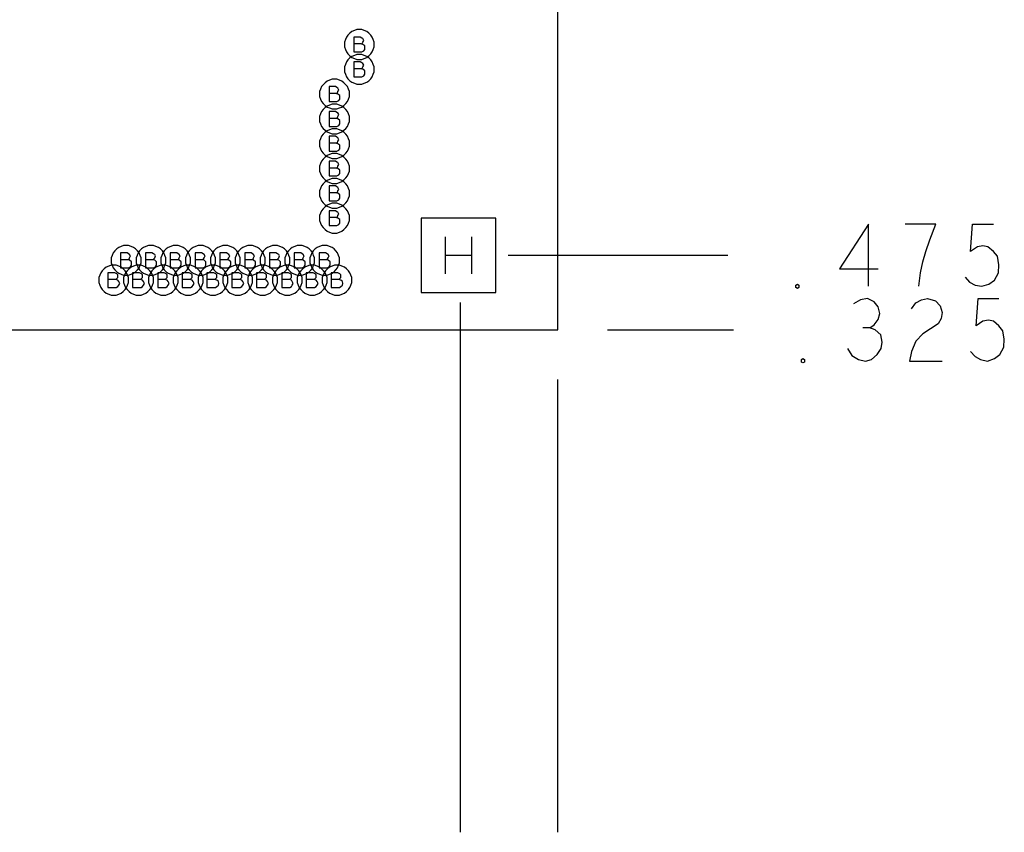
# Model space of a CAD drawing. Extents: x 28 to 61, y 25 to 46.
# Tile 30 of 61: x 39 to 41, y 29.3 to 30.9. Entities that reach past the tile are written whole.
import ezdxf

# ---------------------------------------------------------------- set-up
doc = ezdxf.new("R2010")
doc.units = 0
doc.layers.add('RVP8-TX_d_fab', color=2, linetype='CONTINUOUS')

msp = doc.modelspace()

# ---------------------------------------------------------------- linework, layer by layer
at = {"layer": 'RVP8-TX_d_fab'}
for points in [[(33.23, 29.96), (33.821, 29.96), (33.821, 30.285), (34.835, 30.285), (34.835, 29.96), (35.406, 29.96), (35.406, 30.285), (35.479, 30.285), (35.479, 29.96), (37.306, 29.96), (37.306, 30.285), (37.38, 30.285), (37.38, 29.96), (37.951, 29.96), (37.951, 30.285), (40.105, 30.285), (40.105, 34.51), (33.23, 34.51), (33.23, 29.96)], [(39.735, 30.86), (39.735, 30.865), (39.733, 30.87), (39.731, 30.875), (39.728, 30.879), (39.724, 30.883), (39.72, 30.886), (39.715, 30.888), (39.71, 30.89), (39.705, 30.89), (39.7, 30.89), (39.695, 30.888), (39.69, 30.886), (39.686, 30.883), (39.682, 30.879), (39.679, 30.875), (39.677, 30.87), (39.675, 30.865), (39.675, 30.86), (39.675, 30.855), (39.677, 30.85), (39.679, 30.845), (39.682, 30.841), (39.686, 30.837), (39.69, 30.834), (39.695, 30.832), (39.7, 30.83), (39.705, 30.83), (39.71, 30.83), (39.715, 30.832), (39.72, 30.834), (39.724, 30.837), (39.728, 30.841), (39.731, 30.845), (39.733, 30.85), (39.735, 30.855), (39.735, 30.86)], [(39.735, 30.81), (39.735, 30.815), (39.733, 30.82), (39.731, 30.825), (39.728, 30.829), (39.724, 30.833), (39.72, 30.836), (39.715, 30.838), (39.71, 30.84), (39.705, 30.84), (39.7, 30.84), (39.695, 30.838), (39.69, 30.836), (39.686, 30.833), (39.682, 30.829), (39.679, 30.825), (39.677, 30.82), (39.675, 30.815), (39.675, 30.81), (39.675, 30.805), (39.677, 30.8), (39.679, 30.795), (39.682, 30.791), (39.686, 30.787), (39.69, 30.784), (39.695, 30.782), (39.7, 30.78), (39.705, 30.78), (39.71, 30.78), (39.715, 30.782), (39.72, 30.784), (39.724, 30.787), (39.728, 30.791), (39.731, 30.795), (39.733, 30.8), (39.735, 30.805), (39.735, 30.81)], [(39.685, 30.76), (39.685, 30.765), (39.683, 30.77), (39.681, 30.775), (39.678, 30.779), (39.674, 30.783), (39.67, 30.786), (39.665, 30.788), (39.66, 30.79), (39.655, 30.79), (39.65, 30.79), (39.645, 30.788), (39.64, 30.786), (39.636, 30.783), (39.632, 30.779), (39.629, 30.775), (39.627, 30.77), (39.625, 30.765), (39.625, 30.76), (39.625, 30.755), (39.627, 30.75), (39.629, 30.745), (39.632, 30.741), (39.636, 30.737), (39.64, 30.734), (39.645, 30.732), (39.65, 30.73), (39.655, 30.73), (39.66, 30.73), (39.665, 30.732), (39.67, 30.734), (39.674, 30.737), (39.678, 30.741), (39.681, 30.745), (39.683, 30.75), (39.685, 30.755), (39.685, 30.76)], [(39.685, 30.71), (39.685, 30.715), (39.683, 30.72), (39.681, 30.725), (39.678, 30.729), (39.674, 30.733), (39.67, 30.736), (39.665, 30.738), (39.66, 30.74), (39.655, 30.74), (39.65, 30.74), (39.645, 30.738), (39.64, 30.736), (39.636, 30.733), (39.632, 30.729), (39.629, 30.725), (39.627, 30.72), (39.625, 30.715), (39.625, 30.71), (39.625, 30.705), (39.627, 30.7), (39.629, 30.695), (39.632, 30.691), (39.636, 30.687), (39.64, 30.684), (39.645, 30.682), (39.65, 30.68), (39.655, 30.68), (39.66, 30.68), (39.665, 30.682), (39.67, 30.684), (39.674, 30.687), (39.678, 30.691), (39.681, 30.695), (39.683, 30.7), (39.685, 30.705), (39.685, 30.71)], [(39.685, 30.66), (39.685, 30.665), (39.683, 30.67), (39.681, 30.675), (39.678, 30.679), (39.674, 30.683), (39.67, 30.686), (39.665, 30.688), (39.66, 30.69), (39.655, 30.69), (39.65, 30.69), (39.645, 30.688), (39.64, 30.686), (39.636, 30.683), (39.632, 30.679), (39.629, 30.675), (39.627, 30.67), (39.625, 30.665), (39.625, 30.66), (39.625, 30.655), (39.627, 30.65), (39.629, 30.645), (39.632, 30.641), (39.636, 30.637), (39.64, 30.634), (39.645, 30.632), (39.65, 30.63), (39.655, 30.63), (39.66, 30.63), (39.665, 30.632), (39.67, 30.634), (39.674, 30.637), (39.678, 30.641), (39.681, 30.645), (39.683, 30.65), (39.685, 30.655), (39.685, 30.66)], [(39.685, 30.61), (39.685, 30.615), (39.683, 30.62), (39.681, 30.625), (39.678, 30.629), (39.674, 30.633), (39.67, 30.636), (39.665, 30.638), (39.66, 30.64), (39.655, 30.64), (39.65, 30.64), (39.645, 30.638), (39.64, 30.636), (39.636, 30.633), (39.632, 30.629), (39.629, 30.625), (39.627, 30.62), (39.625, 30.615), (39.625, 30.61), (39.625, 30.605), (39.627, 30.6), (39.629, 30.595), (39.632, 30.591), (39.636, 30.587), (39.64, 30.584), (39.645, 30.582), (39.65, 30.58), (39.655, 30.58), (39.66, 30.58), (39.665, 30.582), (39.67, 30.584), (39.674, 30.587), (39.678, 30.591), (39.681, 30.595), (39.683, 30.6), (39.685, 30.605), (39.685, 30.61)], [(39.685, 30.56), (39.685, 30.565), (39.683, 30.57), (39.681, 30.575), (39.678, 30.579), (39.674, 30.583), (39.67, 30.586), (39.665, 30.588), (39.66, 30.59), (39.655, 30.59), (39.65, 30.59), (39.645, 30.588), (39.64, 30.586), (39.636, 30.583), (39.632, 30.579), (39.629, 30.575), (39.627, 30.57), (39.625, 30.565), (39.625, 30.56), (39.625, 30.555), (39.627, 30.55), (39.629, 30.545), (39.632, 30.541), (39.636, 30.537), (39.64, 30.534), (39.645, 30.532), (39.65, 30.53), (39.655, 30.53), (39.66, 30.53), (39.665, 30.532), (39.67, 30.534), (39.674, 30.537), (39.678, 30.541), (39.681, 30.545), (39.683, 30.55), (39.685, 30.555), (39.685, 30.56)], [(39.685, 30.51), (39.685, 30.515), (39.683, 30.52), (39.681, 30.525), (39.678, 30.529), (39.674, 30.533), (39.67, 30.536), (39.665, 30.538), (39.66, 30.54), (39.655, 30.54), (39.65, 30.54), (39.645, 30.538), (39.64, 30.536), (39.636, 30.533), (39.632, 30.529), (39.629, 30.525), (39.627, 30.52), (39.625, 30.515), (39.625, 30.51), (39.625, 30.505), (39.627, 30.5), (39.629, 30.495), (39.632, 30.491), (39.636, 30.487), (39.64, 30.484), (39.645, 30.482), (39.65, 30.48), (39.655, 30.48), (39.66, 30.48), (39.665, 30.482), (39.67, 30.484), (39.674, 30.487), (39.678, 30.491), (39.681, 30.495), (39.683, 30.5), (39.685, 30.505), (39.685, 30.51)], [(39.83, 30.36), (39.98, 30.36), (39.98, 30.51), (39.83, 30.51), (39.83, 30.36)], [(39.265, 30.425), (39.265, 30.43), (39.263, 30.435), (39.261, 30.44), (39.258, 30.444), (39.254, 30.448), (39.25, 30.451), (39.245, 30.453), (39.24, 30.455), (39.235, 30.455), (39.23, 30.455), (39.225, 30.453), (39.22, 30.451), (39.216, 30.448), (39.212, 30.444), (39.209, 30.44), (39.207, 30.435), (39.205, 30.43), (39.205, 30.425), (39.205, 30.42), (39.207, 30.415), (39.209, 30.41), (39.212, 30.406), (39.216, 30.402), (39.22, 30.399), (39.225, 30.397), (39.23, 30.395), (39.235, 30.395), (39.24, 30.395), (39.245, 30.397), (39.25, 30.399), (39.254, 30.402), (39.258, 30.406), (39.261, 30.41), (39.263, 30.415), (39.265, 30.42), (39.265, 30.425)], [(39.315, 30.425), (39.315, 30.43), (39.313, 30.435), (39.311, 30.44), (39.308, 30.444), (39.304, 30.448), (39.3, 30.451), (39.295, 30.453), (39.29, 30.455), (39.285, 30.455), (39.28, 30.455), (39.275, 30.453), (39.27, 30.451), (39.266, 30.448), (39.262, 30.444), (39.259, 30.44), (39.257, 30.435), (39.255, 30.43), (39.255, 30.425), (39.255, 30.42), (39.257, 30.415), (39.259, 30.41), (39.262, 30.406), (39.266, 30.402), (39.27, 30.399), (39.275, 30.397), (39.28, 30.395), (39.285, 30.395), (39.29, 30.395), (39.295, 30.397), (39.3, 30.399), (39.304, 30.402), (39.308, 30.406), (39.311, 30.41), (39.313, 30.415), (39.315, 30.42), (39.315, 30.425)], [(39.365, 30.425), (39.365, 30.43), (39.363, 30.435), (39.361, 30.44), (39.358, 30.444), (39.354, 30.448), (39.35, 30.451), (39.345, 30.453), (39.34, 30.455), (39.335, 30.455), (39.33, 30.455), (39.325, 30.453), (39.32, 30.451), (39.316, 30.448), (39.312, 30.444), (39.309, 30.44), (39.307, 30.435), (39.305, 30.43), (39.305, 30.425), (39.305, 30.42), (39.307, 30.415), (39.309, 30.41), (39.312, 30.406), (39.316, 30.402), (39.32, 30.399), (39.325, 30.397), (39.33, 30.395), (39.335, 30.395), (39.34, 30.395), (39.345, 30.397), (39.35, 30.399), (39.354, 30.402), (39.358, 30.406), (39.361, 30.41), (39.363, 30.415), (39.365, 30.42), (39.365, 30.425)], [(39.415, 30.425), (39.415, 30.43), (39.413, 30.435), (39.411, 30.44), (39.408, 30.444), (39.404, 30.448), (39.4, 30.451), (39.395, 30.453), (39.39, 30.455), (39.385, 30.455), (39.38, 30.455), (39.375, 30.453), (39.37, 30.451), (39.366, 30.448), (39.362, 30.444), (39.359, 30.44), (39.357, 30.435), (39.355, 30.43), (39.355, 30.425), (39.355, 30.42), (39.357, 30.415), (39.359, 30.41), (39.362, 30.406), (39.366, 30.402), (39.37, 30.399), (39.375, 30.397), (39.38, 30.395), (39.385, 30.395), (39.39, 30.395), (39.395, 30.397), (39.4, 30.399), (39.404, 30.402), (39.408, 30.406), (39.411, 30.41), (39.413, 30.415), (39.415, 30.42), (39.415, 30.425)], [(39.465, 30.425), (39.465, 30.43), (39.463, 30.435), (39.461, 30.44), (39.458, 30.444), (39.454, 30.448), (39.45, 30.451), (39.445, 30.453), (39.44, 30.455), (39.435, 30.455), (39.43, 30.455), (39.425, 30.453), (39.42, 30.451), (39.416, 30.448), (39.412, 30.444), (39.409, 30.44), (39.407, 30.435), (39.405, 30.43), (39.405, 30.425), (39.405, 30.42), (39.407, 30.415), (39.409, 30.41), (39.412, 30.406), (39.416, 30.402), (39.42, 30.399), (39.425, 30.397), (39.43, 30.395), (39.435, 30.395), (39.44, 30.395), (39.445, 30.397), (39.45, 30.399), (39.454, 30.402), (39.458, 30.406), (39.461, 30.41), (39.463, 30.415), (39.465, 30.42), (39.465, 30.425)], [(39.515, 30.425), (39.515, 30.43), (39.513, 30.435), (39.511, 30.44), (39.508, 30.444), (39.504, 30.448), (39.5, 30.451), (39.495, 30.453), (39.49, 30.455), (39.485, 30.455), (39.48, 30.455), (39.475, 30.453), (39.47, 30.451), (39.466, 30.448), (39.462, 30.444), (39.459, 30.44), (39.457, 30.435), (39.455, 30.43), (39.455, 30.425), (39.455, 30.42), (39.457, 30.415), (39.459, 30.41), (39.462, 30.406), (39.466, 30.402), (39.47, 30.399), (39.475, 30.397), (39.48, 30.395), (39.485, 30.395), (39.49, 30.395), (39.495, 30.397), (39.5, 30.399), (39.504, 30.402), (39.508, 30.406), (39.511, 30.41), (39.513, 30.415), (39.515, 30.42), (39.515, 30.425)], [(39.565, 30.425), (39.565, 30.43), (39.563, 30.435), (39.561, 30.44), (39.558, 30.444), (39.554, 30.448), (39.55, 30.451), (39.545, 30.453), (39.54, 30.455), (39.535, 30.455), (39.53, 30.455), (39.525, 30.453), (39.52, 30.451), (39.516, 30.448), (39.512, 30.444), (39.509, 30.44), (39.507, 30.435), (39.505, 30.43), (39.505, 30.425), (39.505, 30.42), (39.507, 30.415), (39.509, 30.41), (39.512, 30.406), (39.516, 30.402), (39.52, 30.399), (39.525, 30.397), (39.53, 30.395), (39.535, 30.395), (39.54, 30.395), (39.545, 30.397), (39.55, 30.399), (39.554, 30.402), (39.558, 30.406), (39.561, 30.41), (39.563, 30.415), (39.565, 30.42), (39.565, 30.425)], [(39.615, 30.425), (39.615, 30.43), (39.613, 30.435), (39.611, 30.44), (39.608, 30.444), (39.604, 30.448), (39.6, 30.451), (39.595, 30.453), (39.59, 30.455), (39.585, 30.455), (39.58, 30.455), (39.575, 30.453), (39.57, 30.451), (39.566, 30.448), (39.562, 30.444), (39.559, 30.44), (39.557, 30.435), (39.555, 30.43), (39.555, 30.425), (39.555, 30.42), (39.557, 30.415), (39.559, 30.41), (39.562, 30.406), (39.566, 30.402), (39.57, 30.399), (39.575, 30.397), (39.58, 30.395), (39.585, 30.395), (39.59, 30.395), (39.595, 30.397), (39.6, 30.399), (39.604, 30.402), (39.608, 30.406), (39.611, 30.41), (39.613, 30.415), (39.615, 30.42), (39.615, 30.425)], [(39.665, 30.425), (39.665, 30.43), (39.663, 30.435), (39.661, 30.44), (39.658, 30.444), (39.654, 30.448), (39.65, 30.451), (39.645, 30.453), (39.64, 30.455), (39.635, 30.455), (39.63, 30.455), (39.625, 30.453), (39.62, 30.451), (39.616, 30.448), (39.612, 30.444), (39.609, 30.44), (39.607, 30.435), (39.605, 30.43), (39.605, 30.425), (39.605, 30.42), (39.607, 30.415), (39.609, 30.41), (39.612, 30.406), (39.616, 30.402), (39.62, 30.399), (39.625, 30.397), (39.63, 30.395), (39.635, 30.395), (39.64, 30.395), (39.645, 30.397), (39.65, 30.399), (39.654, 30.402), (39.658, 30.406), (39.661, 30.41), (39.663, 30.415), (39.665, 30.42), (39.665, 30.425)], [(39.24, 30.385), (39.24, 30.39), (39.238, 30.395), (39.236, 30.4), (39.233, 30.404), (39.229, 30.408), (39.225, 30.411), (39.22, 30.413), (39.215, 30.415), (39.21, 30.415), (39.205, 30.415), (39.2, 30.413), (39.195, 30.411), (39.191, 30.408), (39.187, 30.404), (39.184, 30.4), (39.182, 30.395), (39.18, 30.39), (39.18, 30.385), (39.18, 30.38), (39.182, 30.375), (39.184, 30.37), (39.187, 30.366), (39.191, 30.362), (39.195, 30.359), (39.2, 30.357), (39.205, 30.355), (39.21, 30.355), (39.215, 30.355), (39.22, 30.357), (39.225, 30.359), (39.229, 30.362), (39.233, 30.366), (39.236, 30.37), (39.238, 30.375), (39.24, 30.38), (39.24, 30.385)], [(39.29, 30.385), (39.29, 30.39), (39.288, 30.395), (39.286, 30.4), (39.283, 30.404), (39.279, 30.408), (39.275, 30.411), (39.27, 30.413), (39.265, 30.415), (39.26, 30.415), (39.255, 30.415), (39.25, 30.413), (39.245, 30.411), (39.241, 30.408), (39.237, 30.404), (39.234, 30.4), (39.232, 30.395), (39.23, 30.39), (39.23, 30.385), (39.23, 30.38), (39.232, 30.375), (39.234, 30.37), (39.237, 30.366), (39.241, 30.362), (39.245, 30.359), (39.25, 30.357), (39.255, 30.355), (39.26, 30.355), (39.265, 30.355), (39.27, 30.357), (39.275, 30.359), (39.279, 30.362), (39.283, 30.366), (39.286, 30.37), (39.288, 30.375), (39.29, 30.38), (39.29, 30.385)], [(39.34, 30.385), (39.34, 30.39), (39.338, 30.395), (39.336, 30.4), (39.333, 30.404), (39.329, 30.408), (39.325, 30.411), (39.32, 30.413), (39.315, 30.415), (39.31, 30.415), (39.305, 30.415), (39.3, 30.413), (39.295, 30.411), (39.291, 30.408), (39.287, 30.404), (39.284, 30.4), (39.282, 30.395), (39.28, 30.39), (39.28, 30.385), (39.28, 30.38), (39.282, 30.375), (39.284, 30.37), (39.287, 30.366), (39.291, 30.362), (39.295, 30.359), (39.3, 30.357), (39.305, 30.355), (39.31, 30.355), (39.315, 30.355), (39.32, 30.357), (39.325, 30.359), (39.329, 30.362), (39.333, 30.366), (39.336, 30.37), (39.338, 30.375), (39.34, 30.38), (39.34, 30.385)], [(39.39, 30.385), (39.39, 30.39), (39.388, 30.395), (39.386, 30.4), (39.383, 30.404), (39.379, 30.408), (39.375, 30.411), (39.37, 30.413), (39.365, 30.415), (39.36, 30.415), (39.355, 30.415), (39.35, 30.413), (39.345, 30.411), (39.341, 30.408), (39.337, 30.404), (39.334, 30.4), (39.332, 30.395), (39.33, 30.39), (39.33, 30.385), (39.33, 30.38), (39.332, 30.375), (39.334, 30.37), (39.337, 30.366), (39.341, 30.362), (39.345, 30.359), (39.35, 30.357), (39.355, 30.355), (39.36, 30.355), (39.365, 30.355), (39.37, 30.357), (39.375, 30.359), (39.379, 30.362), (39.383, 30.366), (39.386, 30.37), (39.388, 30.375), (39.39, 30.38), (39.39, 30.385)], [(39.44, 30.385), (39.44, 30.39), (39.438, 30.395), (39.436, 30.4), (39.433, 30.404), (39.429, 30.408), (39.425, 30.411), (39.42, 30.413), (39.415, 30.415), (39.41, 30.415), (39.405, 30.415), (39.4, 30.413), (39.395, 30.411), (39.391, 30.408), (39.387, 30.404), (39.384, 30.4), (39.382, 30.395), (39.38, 30.39), (39.38, 30.385), (39.38, 30.38), (39.382, 30.375), (39.384, 30.37), (39.387, 30.366), (39.391, 30.362), (39.395, 30.359), (39.4, 30.357), (39.405, 30.355), (39.41, 30.355), (39.415, 30.355), (39.42, 30.357), (39.425, 30.359), (39.429, 30.362), (39.433, 30.366), (39.436, 30.37), (39.438, 30.375), (39.44, 30.38), (39.44, 30.385)], [(39.49, 30.385), (39.49, 30.39), (39.488, 30.395), (39.486, 30.4), (39.483, 30.404), (39.479, 30.408), (39.475, 30.411), (39.47, 30.413), (39.465, 30.415), (39.46, 30.415), (39.455, 30.415), (39.45, 30.413), (39.445, 30.411), (39.441, 30.408), (39.437, 30.404), (39.434, 30.4), (39.432, 30.395), (39.43, 30.39), (39.43, 30.385), (39.43, 30.38), (39.432, 30.375), (39.434, 30.37), (39.437, 30.366), (39.441, 30.362), (39.445, 30.359), (39.45, 30.357), (39.455, 30.355), (39.46, 30.355), (39.465, 30.355), (39.47, 30.357), (39.475, 30.359), (39.479, 30.362), (39.483, 30.366), (39.486, 30.37), (39.488, 30.375), (39.49, 30.38), (39.49, 30.385)], [(39.54, 30.385), (39.54, 30.39), (39.538, 30.395), (39.536, 30.4), (39.533, 30.404), (39.529, 30.408), (39.525, 30.411), (39.52, 30.413), (39.515, 30.415), (39.51, 30.415), (39.505, 30.415), (39.5, 30.413), (39.495, 30.411), (39.491, 30.408), (39.487, 30.404), (39.484, 30.4), (39.482, 30.395), (39.48, 30.39), (39.48, 30.385), (39.48, 30.38), (39.482, 30.375), (39.484, 30.37), (39.487, 30.366), (39.491, 30.362), (39.495, 30.359), (39.5, 30.357), (39.505, 30.355), (39.51, 30.355), (39.515, 30.355), (39.52, 30.357), (39.525, 30.359), (39.529, 30.362), (39.533, 30.366), (39.536, 30.37), (39.538, 30.375), (39.54, 30.38), (39.54, 30.385)], [(39.59, 30.385), (39.59, 30.39), (39.588, 30.395), (39.586, 30.4), (39.583, 30.404), (39.579, 30.408), (39.575, 30.411), (39.57, 30.413), (39.565, 30.415), (39.56, 30.415), (39.555, 30.415), (39.55, 30.413), (39.545, 30.411), (39.541, 30.408), (39.537, 30.404), (39.534, 30.4), (39.532, 30.395), (39.53, 30.39), (39.53, 30.385), (39.53, 30.38), (39.532, 30.375), (39.534, 30.37), (39.537, 30.366), (39.541, 30.362), (39.545, 30.359), (39.55, 30.357), (39.555, 30.355), (39.56, 30.355), (39.565, 30.355), (39.57, 30.357), (39.575, 30.359), (39.579, 30.362), (39.583, 30.366), (39.586, 30.37), (39.588, 30.375), (39.59, 30.38), (39.59, 30.385)], [(39.64, 30.385), (39.64, 30.39), (39.638, 30.395), (39.636, 30.4), (39.633, 30.404), (39.629, 30.408), (39.625, 30.411), (39.62, 30.413), (39.615, 30.415), (39.61, 30.415), (39.605, 30.415), (39.6, 30.413), (39.595, 30.411), (39.591, 30.408), (39.587, 30.404), (39.584, 30.4), (39.582, 30.395), (39.58, 30.39), (39.58, 30.385), (39.58, 30.38), (39.582, 30.375), (39.584, 30.37), (39.587, 30.366), (39.591, 30.362), (39.595, 30.359), (39.6, 30.357), (39.605, 30.355), (39.61, 30.355), (39.615, 30.355), (39.62, 30.357), (39.625, 30.359), (39.629, 30.362), (39.633, 30.366), (39.636, 30.37), (39.638, 30.375), (39.64, 30.38), (39.64, 30.385)], [(39.69, 30.385), (39.69, 30.39), (39.688, 30.395), (39.686, 30.4), (39.683, 30.404), (39.679, 30.408), (39.675, 30.411), (39.67, 30.413), (39.665, 30.415), (39.66, 30.415), (39.655, 30.415), (39.65, 30.413), (39.645, 30.411), (39.641, 30.408), (39.637, 30.404), (39.634, 30.4), (39.632, 30.395), (39.63, 30.39), (39.63, 30.385), (39.63, 30.38), (39.632, 30.375), (39.634, 30.37), (39.637, 30.366), (39.641, 30.362), (39.645, 30.359), (39.65, 30.357), (39.655, 30.355), (39.66, 30.355), (39.665, 30.355), (39.67, 30.357), (39.675, 30.359), (39.679, 30.362), (39.683, 30.366), (39.686, 30.37), (39.688, 30.375), (39.69, 30.38), (39.69, 30.385)], [(40.588, 30.368), (40.585, 30.37), (40.585, 30.375), (40.588, 30.377), (40.591, 30.375), (40.591, 30.37), (40.588, 30.368)], [(40.599, 30.218), (40.596, 30.22), (40.596, 30.225), (40.599, 30.227), (40.602, 30.225), (40.602, 30.22), (40.599, 30.218)]]:
    msp.add_lwpolyline(points, close=True, dxfattribs=at)
for points in [[(39.709, 30.861), (39.711, 30.862), (39.712, 30.865), (39.714, 30.868), (39.712, 30.872), (39.71, 30.873), (39.707, 30.875), (39.694, 30.875), (39.694, 30.845), (39.71, 30.845), (39.714, 30.847), (39.716, 30.85), (39.716, 30.854), (39.716, 30.857), (39.712, 30.86), (39.709, 30.861), (39.694, 30.861)], [(39.709, 30.811), (39.711, 30.812), (39.712, 30.815), (39.714, 30.818), (39.712, 30.822), (39.71, 30.823), (39.707, 30.825), (39.694, 30.825), (39.694, 30.795), (39.71, 30.795), (39.714, 30.797), (39.716, 30.8), (39.716, 30.804), (39.716, 30.807), (39.712, 30.81), (39.709, 30.811), (39.694, 30.811)], [(39.659, 30.761), (39.661, 30.762), (39.662, 30.765), (39.664, 30.768), (39.662, 30.772), (39.66, 30.773), (39.657, 30.775), (39.644, 30.775), (39.644, 30.745), (39.66, 30.745), (39.664, 30.747), (39.666, 30.75), (39.666, 30.754), (39.666, 30.757), (39.662, 30.76), (39.659, 30.761), (39.644, 30.761)], [(39.659, 30.711), (39.661, 30.713), (39.662, 30.715), (39.664, 30.719), (39.662, 30.722), (39.66, 30.723), (39.657, 30.725), (39.644, 30.725), (39.644, 30.695), (39.66, 30.695), (39.664, 30.697), (39.666, 30.7), (39.666, 30.704), (39.666, 30.707), (39.662, 30.71), (39.659, 30.711), (39.644, 30.711)], [(39.659, 30.661), (39.661, 30.662), (39.662, 30.665), (39.664, 30.668), (39.662, 30.672), (39.66, 30.673), (39.657, 30.675), (39.644, 30.675), (39.644, 30.645), (39.66, 30.645), (39.664, 30.647), (39.666, 30.65), (39.666, 30.654), (39.666, 30.657), (39.662, 30.66), (39.659, 30.661), (39.644, 30.661)], [(39.659, 30.611), (39.661, 30.612), (39.662, 30.615), (39.664, 30.618), (39.662, 30.622), (39.66, 30.623), (39.657, 30.625), (39.644, 30.625), (39.644, 30.595), (39.66, 30.595), (39.664, 30.597), (39.666, 30.6), (39.666, 30.604), (39.666, 30.607), (39.662, 30.61), (39.659, 30.611), (39.644, 30.611)], [(39.659, 30.561), (39.661, 30.562), (39.662, 30.565), (39.664, 30.568), (39.662, 30.572), (39.66, 30.573), (39.657, 30.575), (39.644, 30.575), (39.644, 30.545), (39.66, 30.545), (39.664, 30.547), (39.666, 30.55), (39.666, 30.554), (39.666, 30.557), (39.662, 30.56), (39.659, 30.561), (39.644, 30.561)], [(39.659, 30.511), (39.661, 30.512), (39.662, 30.515), (39.664, 30.518), (39.662, 30.522), (39.66, 30.523), (39.657, 30.525), (39.644, 30.525), (39.644, 30.495), (39.66, 30.495), (39.664, 30.497), (39.666, 30.5), (39.666, 30.504), (39.666, 30.507), (39.662, 30.51), (39.659, 30.511), (39.644, 30.511)], [(40.731, 30.373), (40.731, 30.498), (40.673, 30.408), (40.751, 30.408)], [(40.833, 30.373), (40.836, 30.4), (40.841, 30.422), (40.847, 30.443), (40.855, 30.466), (40.867, 30.498), (40.805, 30.498)], [(40.926, 30.391), (40.935, 30.381), (40.946, 30.375), (40.96, 30.373), (40.974, 30.377), (40.985, 30.385), (40.993, 30.4), (40.994, 30.416), (40.991, 30.433), (40.983, 30.443), (40.972, 30.452), (40.962, 30.454), (40.951, 30.452), (40.937, 30.443), (40.941, 30.498), (40.983, 30.498)], [(39.879, 30.398), (39.879, 30.472)], [(39.931, 30.472), (39.931, 30.398)], [(39.239, 30.426), (39.241, 30.428), (39.242, 30.43), (39.244, 30.434), (39.242, 30.437), (39.24, 30.438), (39.237, 30.44), (39.224, 30.44), (39.224, 30.41), (39.24, 30.41), (39.244, 30.412), (39.246, 30.415), (39.246, 30.418), (39.246, 30.422), (39.242, 30.425), (39.239, 30.426), (39.224, 30.426)], [(39.289, 30.426), (39.291, 30.428), (39.293, 30.43), (39.294, 30.434), (39.293, 30.437), (39.29, 30.438), (39.287, 30.44), (39.274, 30.44), (39.274, 30.41), (39.29, 30.41), (39.294, 30.412), (39.296, 30.415), (39.296, 30.418), (39.296, 30.422), (39.293, 30.425), (39.289, 30.426), (39.274, 30.426)], [(39.339, 30.426), (39.341, 30.428), (39.342, 30.43), (39.344, 30.434), (39.342, 30.437), (39.34, 30.438), (39.337, 30.44), (39.324, 30.44), (39.324, 30.41), (39.34, 30.41), (39.344, 30.412), (39.346, 30.415), (39.346, 30.418), (39.346, 30.422), (39.342, 30.425), (39.339, 30.426), (39.324, 30.426)], [(39.389, 30.426), (39.391, 30.428), (39.392, 30.43), (39.394, 30.434), (39.392, 30.437), (39.39, 30.438), (39.387, 30.44), (39.374, 30.44), (39.374, 30.41), (39.39, 30.41), (39.394, 30.412), (39.396, 30.415), (39.396, 30.418), (39.396, 30.422), (39.392, 30.425), (39.389, 30.426), (39.374, 30.426)], [(39.439, 30.426), (39.441, 30.428), (39.442, 30.43), (39.444, 30.434), (39.442, 30.437), (39.44, 30.438), (39.437, 30.44), (39.424, 30.44), (39.424, 30.41), (39.44, 30.41), (39.444, 30.412), (39.446, 30.415), (39.446, 30.418), (39.446, 30.422), (39.442, 30.425), (39.439, 30.426), (39.424, 30.426)], [(39.489, 30.426), (39.491, 30.428), (39.492, 30.43), (39.494, 30.434), (39.492, 30.437), (39.49, 30.438), (39.487, 30.44), (39.474, 30.44), (39.474, 30.41), (39.49, 30.41), (39.494, 30.412), (39.496, 30.415), (39.496, 30.418), (39.496, 30.422), (39.492, 30.425), (39.489, 30.426), (39.474, 30.426)], [(39.539, 30.426), (39.541, 30.428), (39.543, 30.43), (39.544, 30.434), (39.543, 30.437), (39.54, 30.438), (39.537, 30.44), (39.524, 30.44), (39.524, 30.41), (39.54, 30.41), (39.544, 30.412), (39.546, 30.415), (39.546, 30.418), (39.546, 30.422), (39.543, 30.425), (39.539, 30.426), (39.524, 30.426)], [(39.589, 30.426), (39.591, 30.428), (39.592, 30.43), (39.594, 30.434), (39.592, 30.437), (39.59, 30.438), (39.587, 30.44), (39.574, 30.44), (39.574, 30.41), (39.59, 30.41), (39.594, 30.412), (39.596, 30.415), (39.596, 30.418), (39.596, 30.422), (39.592, 30.425), (39.589, 30.426), (39.574, 30.426)], [(39.639, 30.426), (39.641, 30.428), (39.642, 30.43), (39.644, 30.434), (39.642, 30.437), (39.64, 30.438), (39.637, 30.44), (39.624, 30.44), (39.624, 30.41), (39.64, 30.41), (39.644, 30.412), (39.646, 30.415), (39.646, 30.418), (39.646, 30.422), (39.642, 30.425), (39.639, 30.426), (39.624, 30.426)], [(39.931, 30.435), (39.879, 30.435)], [(40.448, 30.435), (40.005, 30.435)], [(39.214, 30.386), (39.216, 30.388), (39.218, 30.39), (39.218, 30.394), (39.218, 30.396), (39.216, 30.398), (39.212, 30.4), (39.198, 30.4), (39.198, 30.37), (39.215, 30.37), (39.218, 30.372), (39.22, 30.375), (39.222, 30.378), (39.22, 30.382), (39.218, 30.385), (39.214, 30.386), (39.198, 30.386)], [(39.264, 30.386), (39.266, 30.388), (39.268, 30.39), (39.268, 30.394), (39.268, 30.396), (39.266, 30.398), (39.262, 30.4), (39.248, 30.4), (39.248, 30.37), (39.265, 30.37), (39.268, 30.372), (39.27, 30.375), (39.272, 30.378), (39.27, 30.382), (39.268, 30.385), (39.264, 30.386), (39.248, 30.386)], [(39.314, 30.386), (39.316, 30.388), (39.318, 30.39), (39.318, 30.394), (39.318, 30.396), (39.316, 30.398), (39.312, 30.4), (39.299, 30.4), (39.299, 30.37), (39.315, 30.37), (39.318, 30.372), (39.32, 30.375), (39.322, 30.378), (39.32, 30.382), (39.318, 30.385), (39.314, 30.386), (39.299, 30.386)], [(39.364, 30.386), (39.366, 30.388), (39.368, 30.39), (39.368, 30.394), (39.368, 30.396), (39.366, 30.398), (39.362, 30.4), (39.348, 30.4), (39.348, 30.37), (39.365, 30.37), (39.368, 30.372), (39.37, 30.375), (39.372, 30.378), (39.37, 30.382), (39.368, 30.385), (39.364, 30.386), (39.348, 30.386)], [(39.414, 30.386), (39.416, 30.388), (39.418, 30.39), (39.418, 30.394), (39.418, 30.396), (39.416, 30.398), (39.412, 30.4), (39.398, 30.4), (39.398, 30.37), (39.415, 30.37), (39.418, 30.372), (39.421, 30.375), (39.422, 30.378), (39.421, 30.382), (39.418, 30.385), (39.414, 30.386), (39.398, 30.386)], [(39.464, 30.386), (39.466, 30.388), (39.468, 30.39), (39.468, 30.394), (39.468, 30.396), (39.466, 30.398), (39.462, 30.4), (39.448, 30.4), (39.448, 30.37), (39.465, 30.37), (39.468, 30.372), (39.47, 30.375), (39.472, 30.378), (39.47, 30.382), (39.468, 30.385), (39.464, 30.386), (39.448, 30.386)], [(39.514, 30.386), (39.516, 30.388), (39.518, 30.39), (39.518, 30.394), (39.518, 30.396), (39.516, 30.398), (39.512, 30.4), (39.498, 30.4), (39.498, 30.37), (39.515, 30.37), (39.518, 30.372), (39.52, 30.375), (39.522, 30.378), (39.52, 30.382), (39.518, 30.385), (39.514, 30.386), (39.498, 30.386)], [(39.564, 30.386), (39.566, 30.388), (39.568, 30.39), (39.568, 30.394), (39.568, 30.396), (39.566, 30.398), (39.562, 30.4), (39.549, 30.4), (39.549, 30.37), (39.565, 30.37), (39.568, 30.372), (39.57, 30.375), (39.572, 30.378), (39.57, 30.382), (39.568, 30.385), (39.564, 30.386), (39.549, 30.386)], [(39.614, 30.386), (39.616, 30.388), (39.618, 30.39), (39.618, 30.394), (39.618, 30.396), (39.616, 30.398), (39.612, 30.4), (39.598, 30.4), (39.598, 30.37), (39.615, 30.37), (39.618, 30.372), (39.62, 30.375), (39.622, 30.378), (39.62, 30.382), (39.618, 30.385), (39.614, 30.386), (39.598, 30.386)], [(39.664, 30.386), (39.666, 30.388), (39.668, 30.39), (39.668, 30.394), (39.668, 30.396), (39.666, 30.398), (39.662, 30.4), (39.648, 30.4), (39.648, 30.37), (39.665, 30.37), (39.668, 30.372), (39.671, 30.375), (39.672, 30.378), (39.671, 30.382), (39.668, 30.385), (39.664, 30.386), (39.648, 30.386)], [(40.734, 30.289), (40.743, 30.295), (40.751, 30.306), (40.754, 30.318), (40.751, 30.331), (40.743, 30.341), (40.729, 30.348), (40.715, 30.345), (40.701, 30.337)], [(40.818, 30.327), (40.827, 30.339), (40.838, 30.345), (40.85, 30.348), (40.866, 30.343), (40.876, 30.333), (40.88, 30.32), (40.878, 30.308), (40.872, 30.297), (40.841, 30.277), (40.827, 30.262), (40.818, 30.241), (40.814, 30.222), (40.88, 30.222)], [(40.937, 30.241), (40.946, 30.231), (40.957, 30.225), (40.971, 30.222), (40.985, 30.227), (40.996, 30.235), (41.004, 30.25), (41.005, 30.266), (41.002, 30.283), (40.994, 30.293), (40.983, 30.302), (40.973, 30.304), (40.962, 30.302), (40.948, 30.293), (40.952, 30.348), (40.994, 30.348)], [(39.908, 30.34), (39.908, 29.272)], [(40.205, 30.285), (40.459, 30.285)], [(40.689, 30.247), (40.698, 30.233), (40.711, 30.225), (40.725, 30.222), (40.737, 30.225), (40.749, 30.235), (40.757, 30.247), (40.759, 30.26), (40.756, 30.275), (40.745, 30.285), (40.734, 30.289), (40.72, 30.289)], [(40.105, 29.272), (40.105, 30.185)]]:
    msp.add_lwpolyline(points, dxfattribs=at)

doc.saveas('drawing.dxf')
